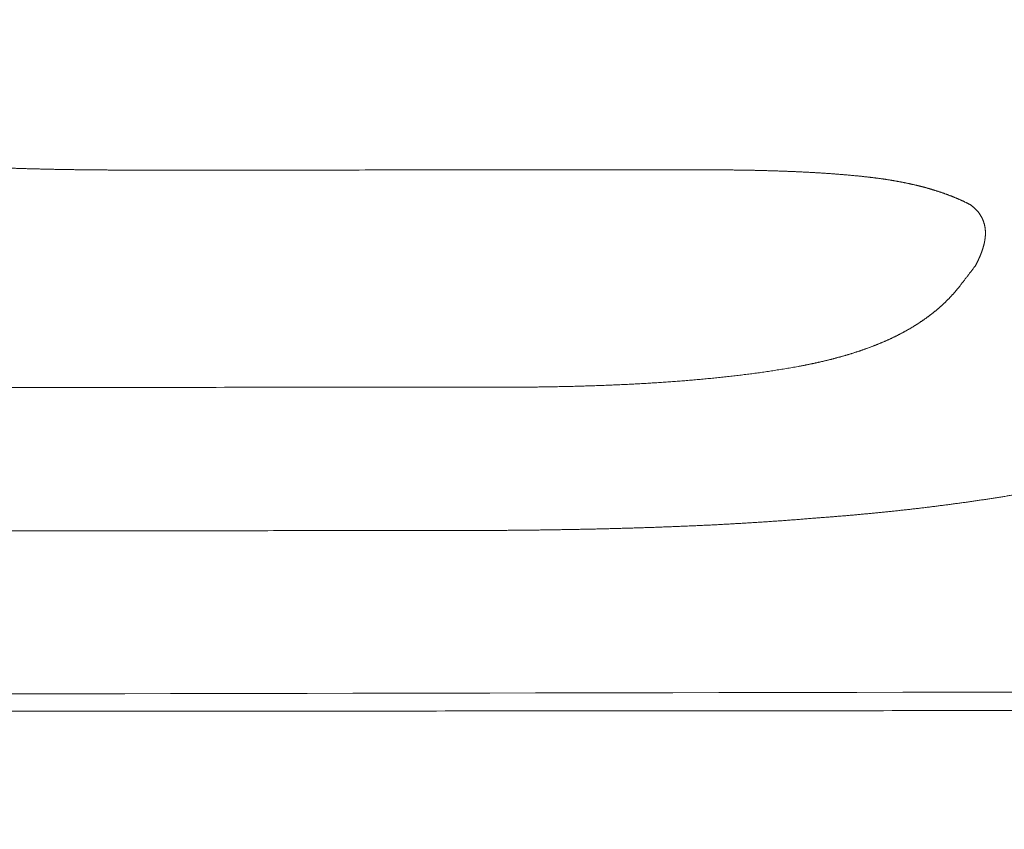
# Model space of a CAD drawing. Header units: millimetres. Extents: x 0 to 594, y 0 to 420.
# Tile 181 of 256: x 339.75 to 341.99, y 256.74 to 258.58. Entities that reach past the tile are written whole.
import ezdxf

# ---------------------------------------------------------------- set-up
doc = ezdxf.new("R2010")
doc.units = ezdxf.units.MM
doc.layers.add('1', color=7, linetype='Continuous', true_color=0xffffff)

msp = doc.modelspace()

# ---------------------------------------------------------------- linework, layer by layer
at = {"layer": '1', "color": 155, "linetype": 'Continuous', "lineweight": 13}
for points, knots in [([(341.5954, 262.8901), (341.8475, 262.8901), (342.0974, 262.8869), (342.5927, 262.874), (342.838, 262.8643), (343.3243, 262.8383), (343.5653, 262.822), (344.0426, 262.7829), (344.279, 262.76), (344.7473, 262.7077), (344.9793, 262.6782), (345.4386, 262.6125), (345.6661, 262.5762), (346.1165, 262.4968), (346.3395, 262.4536), (346.7809, 262.3602), (346.9994, 262.31), (347.4319, 262.2026), (347.6459, 262.1453), (348.0694, 262.0235), (348.279, 261.959), (348.6935, 261.8227), (348.8986, 261.7508), (349.3042, 261.5998), (349.5048, 261.5206), (349.9015, 261.3549), (350.0976, 261.2683), (350.3884, 261.1332), (350.5811, 261.0413), (350.8669, 260.8982), (351.0551, 260.7993), (351.2423, 260.6988), (351.3353, 260.6476), (351.5202, 260.5438), (351.704, 260.4383), (351.8855, 260.3297), (352.066, 260.2197), (352.2453, 260.1081), (352.5109, 259.9367), (352.6857, 259.82), (352.8594, 259.7021), (352.9457, 259.6426), (353.1171, 259.5227), (353.2875, 259.4018), (353.5396, 259.2182), (353.7884, 259.0328), (353.9519, 258.9084), (354.1144, 258.7839), (354.2757, 258.6593), (354.5144, 258.4727), (354.7496, 258.2872), (354.9042, 258.1649), (355.0576, 258.0436), (355.1337, 257.9834), (355.2849, 257.8642), (355.4349, 257.7464), (355.5827, 257.6317), (355.7293, 257.5189), (355.8021, 257.4635), (355.9464, 257.3548), (356.0897, 257.2483), (356.2306, 257.1467), (356.3704, 257.048), (356.4398, 257), (356.5773, 256.907), (356.6455, 256.8621), (356.7532, 256.7931), (356.793, 256.768), (356.8327, 256.7435)], [0, 0, 0, 0, 0.038029, 0.038029, 0.076057, 0.076057, 0.114086, 0.114086, 0.152114, 0.152114, 0.190143, 0.190143, 0.228172, 0.228172, 0.2662, 0.2662, 0.304229, 0.304229, 0.342257, 0.342257, 0.380286, 0.380286, 0.418315, 0.418315, 0.456343, 0.456343, 0.494372, 0.494372, 0.513386, 0.5324, 0.551415, 0.551415, 0.570429, 0.570429, 0.589443, 0.608458, 0.608458, 0.627472, 0.646486, 0.6655, 0.6655, 0.684515, 0.684515, 0.703529, 0.722543, 0.741558, 0.760572, 0.760572, 0.779586, 0.798601, 0.817615, 0.836629, 0.836629, 0.855643, 0.855643, 0.874658, 0.893672, 0.893672, 0.912686, 0.912686, 0.931701, 0.950715, 0.950715, 0.969729, 0.969729, 0.988744, 0.988744, 1, 1, 1, 1]), ([(340.0073, 258.2383), (340.0044, 258.2383), (339.9987, 258.2383), (339.99, 258.2383), (339.9814, 258.2383), (339.9727, 258.2383), (339.9641, 258.2384), (339.9555, 258.2384), (339.9468, 258.2385), (339.9381, 258.2385), (339.9295, 258.2386), (339.9208, 258.2387), (339.9122, 258.2387), (339.9035, 258.2388), (339.8949, 258.2389), (339.8862, 258.239), (339.8775, 258.2392), (339.8689, 258.2393), (339.8602, 258.2394), (339.8515, 258.2396), (339.8429, 258.2397), (339.8342, 258.2399), (339.8256, 258.2401), (339.8169, 258.2403), (339.8082, 258.2404), (339.7996, 258.2407), (339.7909, 258.2409), (339.7822, 258.2411), (339.7736, 258.2413), (339.7649, 258.2416), (339.7563, 258.2418), (339.7476, 258.2421), (339.739, 258.2424), (339.7303, 258.2427), (339.7217, 258.2429), (339.713, 258.2433), (339.7044, 258.2436), (339.6957, 258.2439), (339.6871, 258.2442), (339.6784, 258.2446), (339.6698, 258.245), (339.6612, 258.2453), (339.6525, 258.2457), (339.6439, 258.2461), (339.6353, 258.2465), (339.6266, 258.2469), (339.618, 258.2474), (339.6094, 258.2478), (339.6008, 258.2483), (339.5921, 258.2488), (339.5835, 258.2492), (339.5749, 258.2497), (339.5663, 258.2503), (339.5577, 258.2508), (339.5491, 258.2513), (339.5405, 258.2519), (339.5319, 258.2524), (339.5233, 258.253), (339.5147, 258.2536), (339.5061, 258.2542), (339.4976, 258.2548), (339.489, 258.2555), (339.4804, 258.2561), (339.4718, 258.2568), (339.4633, 258.2575), (339.4547, 258.2582), (339.4461, 258.2589), (339.4376, 258.2596), (339.429, 258.2604), (339.4205, 258.2612), (339.4119, 258.2619), (339.4034, 258.2627), (339.3948, 258.2636), (339.3863, 258.2644), (339.3778, 258.2652), (339.3692, 258.2661), (339.3607, 258.267), (339.3522, 258.2679), (339.3437, 258.2688), (339.3352, 258.2698), (339.3267, 258.2707), (339.3182, 258.2717), (339.3097, 258.2727), (339.3012, 258.2737), (339.2927, 258.2747), (339.2843, 258.2758), (339.2758, 258.2769), (339.2674, 258.278), (339.2589, 258.2791), (339.2505, 258.2803), (339.2421, 258.2814), (339.2337, 258.2826), (339.2253, 258.2838), (339.2169, 258.2851), (339.2085, 258.2863), (339.2001, 258.2876), (339.1918, 258.2889), (339.1834, 258.2903), (339.1751, 258.2916), (339.1668, 258.293), (339.1585, 258.2944), (339.1502, 258.2959), (339.1419, 258.2973), (339.1336, 258.2988), (339.1254, 258.3003), (339.1171, 258.3019), (339.1089, 258.3035), (339.1007, 258.3051), (339.0934, 258.3065), (339.087, 258.3078), (339.0815, 258.3089), (339.076, 258.3101), (339.0705, 258.3112), (339.0651, 258.3124), (339.0596, 258.3136), (339.0542, 258.3148), (339.0487, 258.316), (339.0433, 258.3172), (339.0379, 258.3184), (339.0324, 258.3197), (339.027, 258.321), (339.0216, 258.3223), (339.0163, 258.3235), (339.0109, 258.3249), (339.0055, 258.3262), (339.0002, 258.3275), (338.9949, 258.3289), (338.9895, 258.3303), (338.9842, 258.3317), (338.9789, 258.3331), (338.9737, 258.3345), (338.9684, 258.336), (338.9631, 258.3374), (338.9579, 258.3389), (338.9527, 258.3404), (338.9475, 258.3419), (338.9423, 258.3435), (338.9371, 258.345), (338.932, 258.3466), (338.9268, 258.3482), (338.9217, 258.3498), (338.9166, 258.3514), (338.9115, 258.353), (338.9064, 258.3547), (338.9014, 258.3564), (338.8963, 258.3581), (338.8913, 258.3598), (338.8863, 258.3616), (338.8814, 258.3633), (338.8764, 258.3651), (338.8715, 258.3669), (338.8665, 258.3687), (338.8616, 258.3706), (338.8568, 258.3725), (338.8519, 258.3743), (338.8471, 258.3762), (338.8423, 258.3782), (338.8375, 258.3801), (338.8327, 258.3821), (338.828, 258.3841), (338.8232, 258.3861), (338.8201, 258.3875), (338.8185, 258.3882)], [0, 0, 0, 0, 0.006992, 0.013986, 0.020981, 0.027979, 0.034979, 0.04198, 0.048982, 0.055987, 0.062992, 0.069999, 0.077008, 0.084017, 0.091028, 0.098039, 0.105052, 0.112065, 0.119079, 0.126094, 0.133109, 0.140125, 0.147141, 0.154157, 0.161174, 0.168191, 0.175208, 0.182225, 0.189243, 0.19626, 0.203276, 0.210293, 0.217309, 0.224325, 0.23134, 0.238355, 0.245369, 0.252382, 0.259395, 0.266407, 0.273419, 0.280429, 0.287439, 0.294449, 0.301458, 0.308466, 0.315473, 0.322481, 0.329487, 0.336493, 0.343499, 0.350504, 0.357509, 0.364514, 0.371518, 0.378522, 0.385526, 0.39253, 0.399533, 0.406537, 0.41354, 0.420544, 0.427548, 0.434552, 0.441556, 0.44856, 0.455565, 0.46257, 0.469576, 0.476582, 0.483589, 0.490597, 0.497605, 0.504614, 0.511624, 0.518635, 0.525647, 0.532659, 0.539671, 0.546684, 0.553697, 0.56071, 0.567724, 0.574737, 0.58175, 0.588764, 0.595777, 0.60279, 0.609803, 0.616815, 0.623828, 0.63084, 0.637852, 0.644863, 0.651874, 0.658885, 0.665896, 0.672907, 0.679917, 0.686928, 0.693938, 0.700948, 0.707959, 0.714969, 0.72198, 0.728991, 0.736003, 0.743015, 0.750028, 0.754747, 0.759467, 0.764188, 0.768908, 0.773628, 0.778349, 0.783069, 0.787789, 0.792509, 0.797228, 0.801948, 0.806667, 0.811385, 0.816104, 0.820821, 0.825539, 0.830256, 0.834972, 0.839688, 0.844403, 0.849118, 0.853832, 0.858545, 0.863259, 0.867971, 0.872684, 0.877396, 0.882107, 0.886818, 0.891529, 0.89624, 0.90095, 0.90566, 0.910371, 0.915081, 0.919791, 0.924502, 0.929213, 0.933924, 0.938636, 0.943349, 0.948062, 0.952776, 0.957491, 0.962208, 0.966925, 0.971645, 0.976365, 0.981088, 0.985812, 0.990539, 0.995268, 1, 1, 1, 1]), ([(341.3079, 258.2388), (341.2357, 258.2387), (341.0912, 258.2387), (340.8744, 258.2386), (340.6576, 258.2385), (340.4409, 258.2384), (340.2241, 258.2383), (340.0796, 258.2383), (340.0073, 258.2383)], [0, 0, 0, 0, 0.166667, 0.333333, 0.5, 0.666667, 0.833333, 1, 1, 1, 1]), ([(341.6723, 258.2229), (341.6711, 258.223), (341.6686, 258.2233), (341.6648, 258.2237), (341.6611, 258.2241), (341.6573, 258.2245), (341.6536, 258.2249), (341.6498, 258.2252), (341.6461, 258.2256), (341.6423, 258.2259), (341.6385, 258.2263), (341.6348, 258.2266), (341.631, 258.227), (341.6273, 258.2273), (341.6235, 258.2276), (341.6197, 258.228), (341.6159, 258.2283), (341.6122, 258.2286), (341.6084, 258.2289), (341.6046, 258.2292), (341.6008, 258.2294), (341.5971, 258.2297), (341.5933, 258.23), (341.5895, 258.2303), (341.5857, 258.2305), (341.5819, 258.2308), (341.5781, 258.2311), (341.5744, 258.2313), (341.5706, 258.2315), (341.5668, 258.2318), (341.563, 258.232), (341.5592, 258.2322), (341.5554, 258.2325), (341.5516, 258.2327), (341.5478, 258.2329), (341.544, 258.2331), (341.5402, 258.2333), (341.5364, 258.2335), (341.5326, 258.2337), (341.5288, 258.2339), (341.525, 258.2341), (341.5212, 258.2343), (341.5174, 258.2344), (341.5136, 258.2346), (341.5098, 258.2348), (341.506, 258.2349), (341.5022, 258.2351), (341.4984, 258.2352), (341.4946, 258.2354), (341.4908, 258.2355), (341.487, 258.2357), (341.4832, 258.2358), (341.4794, 258.236), (341.4756, 258.2361), (341.4718, 258.2362), (341.468, 258.2364), (341.4642, 258.2365), (341.4604, 258.2366), (341.4565, 258.2367), (341.4527, 258.2368), (341.4489, 258.2369), (341.4451, 258.237), (341.4413, 258.2371), (341.4375, 258.2372), (341.4337, 258.2373), (341.4299, 258.2374), (341.4261, 258.2375), (341.4223, 258.2376), (341.4185, 258.2377), (341.4147, 258.2378), (341.4108, 258.2378), (341.407, 258.2379), (341.4032, 258.238), (341.3994, 258.2381), (341.3956, 258.2381), (341.3918, 258.2382), (341.388, 258.2382), (341.3842, 258.2383), (341.3804, 258.2383), (341.3765, 258.2384), (341.3727, 258.2384), (341.3689, 258.2385), (341.3651, 258.2385), (341.3613, 258.2386), (341.3575, 258.2386), (341.3537, 258.2386), (341.3499, 258.2386), (341.346, 258.2387), (341.3422, 258.2387), (341.3384, 258.2387), (341.3346, 258.2387), (341.3308, 258.2387), (341.327, 258.2388), (341.3232, 258.2388), (341.3194, 258.2388), (341.3155, 258.2388), (341.3117, 258.2388), (341.3092, 258.2388), (341.3079, 258.2388)], [0, 0, 0, 0, 0.010417, 0.020833, 0.031249, 0.041664, 0.052079, 0.062493, 0.072908, 0.083322, 0.093735, 0.104149, 0.114563, 0.124976, 0.13539, 0.145804, 0.156218, 0.166632, 0.177046, 0.187461, 0.197875, 0.20829, 0.218705, 0.229121, 0.239537, 0.249953, 0.260369, 0.270786, 0.281203, 0.29162, 0.302038, 0.312456, 0.322874, 0.333293, 0.343711, 0.35413, 0.36455, 0.374969, 0.385389, 0.395808, 0.406228, 0.416648, 0.427068, 0.437488, 0.447908, 0.458328, 0.468748, 0.479168, 0.489588, 0.500007, 0.510426, 0.520845, 0.531263, 0.541682, 0.5521, 0.562517, 0.572935, 0.583353, 0.59377, 0.604187, 0.614604, 0.625021, 0.635438, 0.645855, 0.656271, 0.666688, 0.677104, 0.687521, 0.697937, 0.708353, 0.718769, 0.729186, 0.739602, 0.750018, 0.760434, 0.77085, 0.781266, 0.791682, 0.802098, 0.812514, 0.82293, 0.833346, 0.843762, 0.854178, 0.864594, 0.87501, 0.885426, 0.895842, 0.906258, 0.916674, 0.92709, 0.937506, 0.947921, 0.958337, 0.968753, 0.979169, 0.989584, 1, 1, 1, 1]), ([(341.9076, 258.1601), (341.907, 258.1603), (341.906, 258.1609), (341.9043, 258.1617), (341.9027, 258.1626), (341.901, 258.1634), (341.8994, 258.1642), (341.8977, 258.165), (341.896, 258.1659), (341.8943, 258.1667), (341.8926, 258.1675), (341.8909, 258.1682), (341.8892, 258.169), (341.8875, 258.1698), (341.8858, 258.1706), (341.884, 258.1714), (341.8823, 258.1721), (341.8805, 258.1729), (341.8788, 258.1737), (341.877, 258.1744), (341.8752, 258.1751), (341.8734, 258.1759), (341.8716, 258.1766), (341.8698, 258.1774), (341.868, 258.1781), (341.8662, 258.1788), (341.8644, 258.1795), (341.8626, 258.1802), (341.8608, 258.1809), (341.8589, 258.1816), (341.8571, 258.1823), (341.8552, 258.183), (341.8534, 258.1837), (341.8515, 258.1843), (341.8496, 258.185), (341.8478, 258.1857), (341.8459, 258.1863), (341.844, 258.187), (341.8421, 258.1876), (341.8402, 258.1883), (341.8383, 258.1889), (341.8364, 258.1895), (341.8344, 258.1902), (341.8325, 258.1908), (341.8306, 258.1914), (341.8286, 258.192), (341.8267, 258.1926), (341.8248, 258.1932), (341.8228, 258.1938), (341.8208, 258.1944), (341.8189, 258.195), (341.8169, 258.1956), (341.8149, 258.1961), (341.813, 258.1967), (341.811, 258.1973), (341.809, 258.1978), (341.807, 258.1984), (341.805, 258.1989), (341.803, 258.1994), (341.801, 258.2), (341.799, 258.2005), (341.797, 258.201), (341.7949, 258.2015), (341.7929, 258.202), (341.7909, 258.2025), (341.7889, 258.203), (341.7868, 258.2035), (341.7848, 258.204), (341.7827, 258.2045), (341.7807, 258.205), (341.7786, 258.2055), (341.7766, 258.2059), (341.7745, 258.2064), (341.7725, 258.2069), (341.7704, 258.2073), (341.7683, 258.2078), (341.7663, 258.2082), (341.7642, 258.2086), (341.7621, 258.2091), (341.76, 258.2095), (341.7579, 258.2099), (341.7558, 258.2103), (341.7537, 258.2107), (341.7516, 258.2111), (341.7495, 258.2115), (341.7474, 258.2119), (341.7453, 258.2123), (341.7432, 258.2127), (341.7411, 258.2131), (341.739, 258.2135), (341.7369, 258.2138), (341.7348, 258.2142), (341.7326, 258.2146), (341.7305, 258.2149), (341.7284, 258.2153), (341.7263, 258.2156), (341.7241, 258.216), (341.722, 258.2163), (341.7199, 258.2167), (341.7177, 258.217), (341.7156, 258.2173), (341.7134, 258.2176), (341.7113, 258.2179), (341.7091, 258.2183), (341.707, 258.2186), (341.7048, 258.2189), (341.7027, 258.2192), (341.7005, 258.2195), (341.6984, 258.2198), (341.6962, 258.22), (341.694, 258.2203), (341.6919, 258.2206), (341.6897, 258.2209), (341.6875, 258.2211), (341.6854, 258.2214), (341.6832, 258.2217), (341.681, 258.2219), (341.6789, 258.2222), (341.6767, 258.2224), (341.6745, 258.2227), (341.6731, 258.2228), (341.6723, 258.2229)], [0, 0, 0, 0, 0.008402, 0.016803, 0.025203, 0.033603, 0.042003, 0.050402, 0.058801, 0.0672, 0.075599, 0.083997, 0.092396, 0.100794, 0.109193, 0.117591, 0.12599, 0.134389, 0.142788, 0.151187, 0.159587, 0.167987, 0.176387, 0.184787, 0.193188, 0.201589, 0.209991, 0.218393, 0.226795, 0.235198, 0.243601, 0.252004, 0.260408, 0.268812, 0.277217, 0.285622, 0.294027, 0.302432, 0.310838, 0.319244, 0.327651, 0.336057, 0.344464, 0.352871, 0.361278, 0.369685, 0.378092, 0.386499, 0.394906, 0.403313, 0.41172, 0.420127, 0.428533, 0.43694, 0.445345, 0.453751, 0.462156, 0.470561, 0.478965, 0.487368, 0.495771, 0.504173, 0.512574, 0.520975, 0.529375, 0.537774, 0.546173, 0.554572, 0.56297, 0.571369, 0.579767, 0.588165, 0.596563, 0.604961, 0.613359, 0.621757, 0.630155, 0.638554, 0.646953, 0.655352, 0.663751, 0.672151, 0.680551, 0.688951, 0.697352, 0.705754, 0.714155, 0.722557, 0.73096, 0.739363, 0.747767, 0.756171, 0.764575, 0.77298, 0.781386, 0.789792, 0.798198, 0.806605, 0.815012, 0.823419, 0.831827, 0.840235, 0.848644, 0.857053, 0.865462, 0.873871, 0.88228, 0.890689, 0.899099, 0.907508, 0.915918, 0.924327, 0.932737, 0.941146, 0.949555, 0.957963, 0.966372, 0.97478, 0.983187, 0.991594, 1, 1, 1, 1]), ([(341.9198, 258.0214), (341.92, 258.0218), (341.9205, 258.0227), (341.9212, 258.024), (341.9218, 258.0252), (341.9225, 258.0265), (341.9231, 258.0278), (341.9238, 258.0291), (341.9244, 258.0303), (341.925, 258.0316), (341.9256, 258.0329), (341.9263, 258.0342), (341.9268, 258.0355), (341.9274, 258.0368), (341.928, 258.038), (341.9286, 258.0393), (341.9292, 258.0406), (341.9297, 258.0419), (341.9303, 258.0432), (341.9308, 258.0445), (341.9313, 258.0458), (341.9318, 258.0471), (341.9323, 258.0483), (341.9328, 258.0496), (341.9333, 258.0509), (341.9338, 258.0522), (341.9343, 258.0535), (341.9347, 258.0549), (341.9352, 258.0562), (341.9356, 258.0575), (341.9361, 258.0588), (341.9365, 258.0601), (341.9369, 258.0614), (341.9373, 258.0627), (341.9377, 258.0641), (341.938, 258.0654), (341.9384, 258.0667), (341.9387, 258.0681), (341.9391, 258.0694), (341.9394, 258.0707), (341.9397, 258.0721), (341.94, 258.0734), (341.9403, 258.0747), (341.9405, 258.0761), (341.9408, 258.0774), (341.941, 258.0788), (341.9412, 258.0801), (341.9414, 258.0815), (341.9416, 258.0828), (341.9418, 258.0842), (341.9419, 258.0855), (341.9421, 258.0869), (341.9422, 258.0883), (341.9423, 258.0896), (341.9423, 258.091), (341.9424, 258.0923), (341.9424, 258.0937), (341.9424, 258.0951), (341.9424, 258.0964), (341.9424, 258.0978), (341.9424, 258.0992), (341.9423, 258.1005), (341.9422, 258.1019), (341.9421, 258.1033), (341.9419, 258.1046), (341.9418, 258.106), (341.9416, 258.1074), (341.9414, 258.1087), (341.9412, 258.1101), (341.9409, 258.1114), (341.9406, 258.1128), (341.9403, 258.1141), (341.94, 258.1155), (341.9396, 258.1168), (341.9392, 258.1182), (341.9388, 258.1195), (341.9384, 258.1208), (341.9379, 258.1222), (341.9374, 258.1235), (341.9369, 258.1248), (341.9363, 258.1261), (341.9358, 258.1275), (341.9351, 258.1288), (341.9345, 258.1301), (341.9338, 258.1314), (341.9331, 258.1327), (341.9324, 258.1339), (341.9316, 258.1352), (341.9308, 258.1365), (341.93, 258.1378), (341.9291, 258.139), (341.9282, 258.1403), (341.9273, 258.1415), (341.9264, 258.1427), (341.9254, 258.144), (341.9243, 258.1452), (341.9233, 258.1464), (341.9222, 258.1476), (341.921, 258.1488), (341.9198, 258.1499), (341.9186, 258.1511), (341.9174, 258.1523), (341.9161, 258.1534), (341.9148, 258.1546), (341.9134, 258.1557), (341.912, 258.1568), (341.9106, 258.1579), (341.9091, 258.159), (341.9081, 258.1597), (341.9076, 258.1601)], [0, 0, 0, 0, 0.009383, 0.018752, 0.028109, 0.037454, 0.046789, 0.056113, 0.065427, 0.074734, 0.084032, 0.093324, 0.10261, 0.111891, 0.121167, 0.13044, 0.13971, 0.148979, 0.158247, 0.167515, 0.176784, 0.186055, 0.195329, 0.204606, 0.213888, 0.223176, 0.23247, 0.241771, 0.25108, 0.260398, 0.269725, 0.279059, 0.288402, 0.297751, 0.307107, 0.31647, 0.325839, 0.335214, 0.344595, 0.353981, 0.363372, 0.372768, 0.382169, 0.391574, 0.400984, 0.410398, 0.419817, 0.429239, 0.438666, 0.448097, 0.457532, 0.466971, 0.476415, 0.485863, 0.495315, 0.504772, 0.514234, 0.523698, 0.533165, 0.542632, 0.5521, 0.561566, 0.571031, 0.580492, 0.58995, 0.599404, 0.608852, 0.618295, 0.627731, 0.637159, 0.64658, 0.655993, 0.665396, 0.674791, 0.684176, 0.693552, 0.702917, 0.712273, 0.721618, 0.730953, 0.740278, 0.749593, 0.758898, 0.768193, 0.777479, 0.786756, 0.796025, 0.805286, 0.81454, 0.823788, 0.833031, 0.842269, 0.851503, 0.860735, 0.869966, 0.879198, 0.888431, 0.897667, 0.906907, 0.916155, 0.92541, 0.934676, 0.943953, 0.953245, 0.962554, 0.971881, 0.98123, 0.990602, 1, 1, 1, 1]), ([(341.8848, 257.976), (341.8863, 257.9779), (341.8892, 257.9816), (341.8936, 257.9873), (341.8979, 257.993), (341.9023, 257.9986), (341.9067, 258.0043), (341.911, 258.01), (341.9154, 258.0157), (341.9183, 258.0195), (341.9198, 258.0214)], [0, 0, 0, 0, 0.125, 0.25, 0.375, 0.5, 0.625, 0.75, 0.875, 1, 1, 1, 1]), ([(341.5175, 257.7929), (341.5185, 257.7931), (341.5203, 257.7935), (341.5231, 257.794), (341.5259, 257.7945), (341.5286, 257.795), (341.5314, 257.7955), (341.5341, 257.7961), (341.5369, 257.7966), (341.5396, 257.7972), (341.5424, 257.7977), (341.5451, 257.7983), (341.5479, 257.7989), (341.5506, 257.7994), (341.5533, 257.8), (341.5561, 257.8006), (341.5588, 257.8012), (341.5615, 257.8018), (341.5642, 257.8024), (341.5669, 257.803), (341.5696, 257.8036), (341.5723, 257.8043), (341.575, 257.8049), (341.5777, 257.8055), (341.5803, 257.8062), (341.583, 257.8068), (341.5857, 257.8075), (341.5883, 257.8081), (341.591, 257.8088), (341.5937, 257.8095), (341.5963, 257.8102), (341.5989, 257.8109), (341.6016, 257.8116), (341.6042, 257.8122), (341.6068, 257.813), (341.6094, 257.8137), (341.612, 257.8144), (341.6146, 257.8151), (341.6172, 257.8158), (341.6198, 257.8166), (341.6224, 257.8173), (341.625, 257.8181), (341.6275, 257.8188), (341.6301, 257.8196), (341.6327, 257.8204), (341.6352, 257.8211), (341.6377, 257.8219), (341.6403, 257.8227), (341.6428, 257.8235), (341.6453, 257.8243), (341.6478, 257.8251), (341.6503, 257.8259), (341.6528, 257.8267), (341.6553, 257.8275), (341.6578, 257.8284), (341.6603, 257.8292), (341.6627, 257.8301), (341.6652, 257.8309), (341.6676, 257.8318), (341.6701, 257.8326), (341.6725, 257.8335), (341.6749, 257.8344), (341.6773, 257.8352), (341.6797, 257.8361), (341.6821, 257.837), (341.6845, 257.8379), (341.6869, 257.8388), (341.6892, 257.8397), (341.6916, 257.8407), (341.694, 257.8416), (341.6963, 257.8425), (341.6986, 257.8435), (341.7009, 257.8444), (341.7033, 257.8453), (341.7056, 257.8463), (341.7079, 257.8473), (341.7101, 257.8482), (341.7124, 257.8492), (341.7147, 257.8502), (341.7169, 257.8512), (341.7192, 257.8522), (341.7214, 257.8532), (341.7236, 257.8542), (341.7258, 257.8552), (341.728, 257.8562), (341.7302, 257.8572), (341.7324, 257.8583), (341.7346, 257.8593), (341.7367, 257.8604), (341.7389, 257.8614), (341.741, 257.8625), (341.7431, 257.8635), (341.7453, 257.8646), (341.7474, 257.8657), (341.7495, 257.8668), (341.7515, 257.8679), (341.7536, 257.869), (341.7557, 257.8701), (341.7577, 257.8712), (341.7598, 257.8723), (341.7618, 257.8734), (341.7638, 257.8745), (341.7658, 257.8757), (341.7678, 257.8768), (341.7698, 257.8779), (341.7717, 257.8791), (341.7737, 257.8802), (341.7757, 257.8814), (341.7776, 257.8826), (341.7795, 257.8837), (341.7814, 257.8849), (341.7833, 257.8861), (341.7852, 257.8873), (341.7871, 257.8885), (341.789, 257.8897), (341.7908, 257.8909), (341.7927, 257.8921), (341.7945, 257.8933), (341.7963, 257.8946), (341.7982, 257.8958), (341.8, 257.897), (341.8017, 257.8982), (341.8035, 257.8995), (341.8053, 257.9007), (341.807, 257.902), (341.8088, 257.9032), (341.8105, 257.9045), (341.8123, 257.9058), (341.814, 257.9071), (341.8157, 257.9083), (341.8174, 257.9096), (341.819, 257.9109), (341.8207, 257.9122), (341.8223, 257.9135), (341.824, 257.9148), (341.8256, 257.9161), (341.8272, 257.9174), (341.8289, 257.9187), (341.8304, 257.92), (341.832, 257.9214), (341.8336, 257.9227), (341.8352, 257.924), (341.8367, 257.9254), (341.8383, 257.9267), (341.8398, 257.928), (341.8413, 257.9294), (341.8428, 257.9307), (341.8443, 257.9321), (341.8458, 257.9335), (341.8473, 257.9348), (341.8487, 257.9362), (341.8502, 257.9376), (341.8516, 257.939), (341.853, 257.9403), (341.8544, 257.9417), (341.8558, 257.9431), (341.8572, 257.9445), (341.8586, 257.9459), (341.86, 257.9473), (341.8613, 257.9487), (341.8627, 257.9501), (341.864, 257.9515), (341.8653, 257.9529), (341.8666, 257.9543), (341.8679, 257.9558), (341.8692, 257.9572), (341.8705, 257.9586), (341.8717, 257.96), (341.873, 257.9615), (341.8742, 257.9629), (341.8755, 257.9644), (341.8767, 257.9658), (341.8779, 257.9672), (341.8791, 257.9687), (341.8803, 257.9702), (341.8814, 257.9716), (341.8826, 257.9731), (341.8837, 257.9745), (341.8845, 257.9755), (341.8848, 257.976)], [0, 0, 0, 0, 0.005645, 0.011291, 0.016938, 0.022586, 0.028236, 0.033886, 0.039538, 0.04519, 0.050843, 0.056497, 0.062152, 0.067807, 0.073463, 0.07912, 0.084777, 0.090434, 0.096093, 0.101751, 0.10741, 0.113069, 0.118729, 0.124389, 0.130049, 0.135709, 0.141369, 0.147029, 0.152689, 0.15835, 0.16401, 0.16967, 0.17533, 0.18099, 0.18665, 0.19231, 0.197969, 0.203628, 0.209287, 0.214945, 0.220603, 0.226261, 0.231918, 0.237575, 0.243231, 0.248887, 0.254543, 0.260197, 0.265852, 0.271506, 0.277159, 0.282812, 0.288464, 0.294115, 0.299766, 0.305416, 0.311066, 0.316715, 0.322364, 0.328011, 0.333658, 0.339305, 0.344951, 0.350596, 0.35624, 0.361884, 0.367528, 0.37317, 0.378812, 0.384454, 0.390095, 0.395735, 0.401375, 0.407014, 0.412652, 0.418291, 0.423928, 0.429565, 0.435202, 0.440839, 0.446475, 0.45211, 0.457745, 0.46338, 0.469015, 0.47465, 0.480284, 0.485918, 0.491553, 0.497187, 0.502821, 0.508455, 0.514089, 0.519723, 0.525358, 0.530992, 0.536627, 0.542263, 0.547898, 0.553534, 0.55917, 0.564807, 0.570444, 0.576081, 0.581719, 0.587358, 0.592996, 0.598636, 0.604276, 0.609916, 0.615558, 0.621199, 0.626842, 0.632485, 0.638128, 0.643772, 0.649417, 0.655062, 0.660708, 0.666355, 0.672002, 0.67765, 0.683299, 0.688948, 0.694598, 0.700248, 0.705899, 0.711551, 0.717203, 0.722856, 0.728509, 0.734163, 0.739818, 0.745473, 0.751128, 0.756784, 0.76244, 0.768097, 0.773754, 0.779412, 0.78507, 0.790728, 0.796386, 0.802045, 0.807704, 0.813364, 0.819023, 0.824683, 0.830343, 0.836003, 0.841663, 0.847323, 0.852983, 0.858643, 0.864303, 0.869962, 0.875622, 0.881281, 0.88694, 0.892599, 0.898258, 0.903916, 0.909573, 0.915231, 0.920887, 0.926544, 0.932199, 0.937854, 0.943508, 0.949162, 0.954814, 0.960466, 0.966117, 0.971767, 0.977416, 0.983063, 0.98871, 0.994356, 1, 1, 1, 1]), ([(340.8489, 257.746), (340.8512, 257.746), (340.8559, 257.746), (340.863, 257.746), (340.8701, 257.746), (340.8771, 257.746), (340.8842, 257.7461), (340.8912, 257.7461), (340.8983, 257.7462), (340.9054, 257.7462), (340.9124, 257.7463), (340.9195, 257.7464), (340.9265, 257.7464), (340.9336, 257.7465), (340.9407, 257.7466), (340.9477, 257.7467), (340.9548, 257.7468), (340.9618, 257.7469), (340.9689, 257.7471), (340.9759, 257.7472), (340.983, 257.7474), (340.9901, 257.7475), (340.9971, 257.7477), (341.0042, 257.7478), (341.0112, 257.748), (341.0183, 257.7482), (341.0253, 257.7484), (341.0324, 257.7486), (341.0394, 257.7488), (341.0465, 257.749), (341.0535, 257.7493), (341.0606, 257.7495), (341.0676, 257.7498), (341.0746, 257.75), (341.0817, 257.7503), (341.0887, 257.7506), (341.0958, 257.7509), (341.1028, 257.7512), (341.1098, 257.7515), (341.1169, 257.7518), (341.1239, 257.7521), (341.1309, 257.7524), (341.138, 257.7528), (341.145, 257.7532), (341.152, 257.7535), (341.159, 257.7539), (341.1661, 257.7543), (341.1731, 257.7547), (341.1801, 257.7551), (341.1871, 257.7555), (341.1941, 257.756), (341.2012, 257.7564), (341.2082, 257.7569), (341.2152, 257.7574), (341.2222, 257.7578), (341.2292, 257.7583), (341.2362, 257.7588), (341.2432, 257.7594), (341.2502, 257.7599), (341.2572, 257.7604), (341.2641, 257.761), (341.2711, 257.7616), (341.2781, 257.7622), (341.2851, 257.7628), (341.292, 257.7634), (341.299, 257.764), (341.3059, 257.7647), (341.3129, 257.7653), (341.3198, 257.766), (341.3268, 257.7667), (341.3337, 257.7674), (341.3406, 257.7681), (341.3475, 257.7688), (341.3545, 257.7696), (341.3614, 257.7703), (341.3682, 257.7711), (341.3751, 257.7719), (341.382, 257.7727), (341.3889, 257.7736), (341.3957, 257.7744), (341.4026, 257.7753), (341.4094, 257.7762), (341.4163, 257.7771), (341.4231, 257.778), (341.4299, 257.7789), (341.4367, 257.7799), (341.4435, 257.7809), (341.4503, 257.7819), (341.4571, 257.7829), (341.4638, 257.7839), (341.4706, 257.785), (341.4773, 257.7861), (341.4841, 257.7872), (341.4908, 257.7883), (341.4975, 257.7894), (341.5042, 257.7906), (341.5109, 257.7917), (341.5153, 257.7925), (341.5175, 257.7929)], [0, 0, 0, 0, 0.010414, 0.020829, 0.031244, 0.041659, 0.052074, 0.062489, 0.072904, 0.083319, 0.093734, 0.10415, 0.114565, 0.12498, 0.135395, 0.145811, 0.156226, 0.166641, 0.177056, 0.187471, 0.197886, 0.208302, 0.218717, 0.229132, 0.239547, 0.249962, 0.260377, 0.270792, 0.281207, 0.291622, 0.302037, 0.312453, 0.322868, 0.333284, 0.343699, 0.354115, 0.364532, 0.374948, 0.385365, 0.395782, 0.4062, 0.416618, 0.427037, 0.437456, 0.447875, 0.458296, 0.468717, 0.479138, 0.489561, 0.499985, 0.510409, 0.520834, 0.53126, 0.541686, 0.552113, 0.56254, 0.572967, 0.583394, 0.59382, 0.604247, 0.614673, 0.625099, 0.635524, 0.645949, 0.656372, 0.666795, 0.677218, 0.687639, 0.69806, 0.708479, 0.718898, 0.729316, 0.739732, 0.750148, 0.760563, 0.770977, 0.781389, 0.791801, 0.802213, 0.812623, 0.823033, 0.833442, 0.84385, 0.854258, 0.864666, 0.875073, 0.88548, 0.895888, 0.906295, 0.916703, 0.927111, 0.93752, 0.94793, 0.958341, 0.968753, 0.979167, 0.989582, 1, 1, 1, 1]), ([(342.1934, 257.5375), (342.1918, 257.5371), (342.1887, 257.5365), (342.1841, 257.5355), (342.1794, 257.5344), (342.1747, 257.5335), (342.1701, 257.5325), (342.1654, 257.5315), (342.1607, 257.5305), (342.156, 257.5295), (342.1513, 257.5286), (342.1466, 257.5276), (342.1419, 257.5266), (342.1372, 257.5257), (342.1325, 257.5247), (342.1278, 257.5238), (342.123, 257.5229), (342.1183, 257.5219), (342.1136, 257.521), (342.1089, 257.5201), (342.1041, 257.5192), (342.0994, 257.5183), (342.0946, 257.5174), (342.0899, 257.5165), (342.0851, 257.5156), (342.0804, 257.5147), (342.0756, 257.5138), (342.0708, 257.513), (342.0661, 257.5121), (342.0613, 257.5112), (342.0565, 257.5104), (342.0517, 257.5095), (342.0469, 257.5087), (342.0421, 257.5078), (342.0373, 257.507), (342.0325, 257.5061), (342.0277, 257.5053), (342.0229, 257.5045), (342.0181, 257.5037), (342.0133, 257.5029), (342.0085, 257.5021), (342.0036, 257.5013), (341.9988, 257.5005), (341.994, 257.4997), (341.9891, 257.4989), (341.9843, 257.4981), (341.9795, 257.4973), (341.9746, 257.4966), (341.9698, 257.4958), (341.9649, 257.495), (341.9601, 257.4943), (341.9552, 257.4935), (341.9503, 257.4928), (341.9455, 257.4921), (341.9406, 257.4913), (341.9357, 257.4906), (341.9309, 257.4899), (341.926, 257.4891), (341.9211, 257.4884), (341.9162, 257.4877), (341.9113, 257.487), (341.9064, 257.4863), (341.9015, 257.4856), (341.8966, 257.4849), (341.8917, 257.4843), (341.8868, 257.4836), (341.8819, 257.4829), (341.877, 257.4822), (341.8721, 257.4816), (341.8672, 257.4809), (341.8622, 257.4803), (341.8573, 257.4796), (341.8524, 257.479), (341.8475, 257.4783), (341.8425, 257.4777), (341.8376, 257.4771), (341.8327, 257.4764), (341.8277, 257.4758), (341.8228, 257.4752), (341.8178, 257.4746), (341.8129, 257.474), (341.8079, 257.4734), (341.803, 257.4728), (341.798, 257.4722), (341.7931, 257.4716), (341.7881, 257.471), (341.7831, 257.4704), (341.7782, 257.4699), (341.7732, 257.4693), (341.7682, 257.4687), (341.7632, 257.4682), (341.7583, 257.4676), (341.7533, 257.4671), (341.7483, 257.4665), (341.7433, 257.466), (341.7383, 257.4655), (341.7333, 257.4649), (341.7284, 257.4644), (341.7234, 257.4639), (341.7184, 257.4634), (341.7134, 257.4629), (341.7084, 257.4624), (341.7034, 257.4618), (341.6984, 257.4614), (341.6934, 257.4609), (341.6884, 257.4604), (341.6833, 257.4599), (341.6783, 257.4594), (341.6733, 257.4589), (341.6683, 257.4585), (341.6633, 257.458), (341.6583, 257.4575), (341.6532, 257.4571), (341.6482, 257.4566), (341.6432, 257.4562), (341.6382, 257.4557), (341.6332, 257.4553), (341.6281, 257.4549), (341.6231, 257.4544), (341.6181, 257.454), (341.613, 257.4536), (341.608, 257.4532), (341.603, 257.4528), (341.5979, 257.4523), (341.5929, 257.4519), (341.5878, 257.4515), (341.5828, 257.4511), (341.5777, 257.4508), (341.5727, 257.4504), (341.5677, 257.45), (341.5626, 257.4496), (341.5576, 257.4492), (341.5525, 257.4489), (341.5491, 257.4486), (341.5475, 257.4485)], [0, 0, 0, 0, 0.007576, 0.015151, 0.022726, 0.030301, 0.037876, 0.04545, 0.053024, 0.060598, 0.068171, 0.075745, 0.083318, 0.090891, 0.098464, 0.106037, 0.113609, 0.121182, 0.128754, 0.136326, 0.143899, 0.151471, 0.159043, 0.166615, 0.174187, 0.181758, 0.18933, 0.196902, 0.204474, 0.212046, 0.219618, 0.227189, 0.234761, 0.242333, 0.249905, 0.257477, 0.265049, 0.272621, 0.280193, 0.287765, 0.295338, 0.30291, 0.310482, 0.318055, 0.325627, 0.3332, 0.340773, 0.348346, 0.355919, 0.363492, 0.371066, 0.378639, 0.386213, 0.393786, 0.40136, 0.408934, 0.416508, 0.424082, 0.431657, 0.439231, 0.446806, 0.454381, 0.461956, 0.469531, 0.477106, 0.484682, 0.492257, 0.499833, 0.507409, 0.514985, 0.522561, 0.530138, 0.537714, 0.545291, 0.552868, 0.560445, 0.568022, 0.575599, 0.583176, 0.590754, 0.598331, 0.605909, 0.613487, 0.621065, 0.628643, 0.636222, 0.6438, 0.651378, 0.658957, 0.666536, 0.674115, 0.681693, 0.689272, 0.696851, 0.704431, 0.71201, 0.719589, 0.727168, 0.734748, 0.742327, 0.749907, 0.757486, 0.765066, 0.772645, 0.780225, 0.787804, 0.795384, 0.802964, 0.810543, 0.818123, 0.825702, 0.833282, 0.840861, 0.84844, 0.85602, 0.863599, 0.871178, 0.878757, 0.886336, 0.893915, 0.901493, 0.909072, 0.91665, 0.924229, 0.931807, 0.939384, 0.946962, 0.95454, 0.962117, 0.969694, 0.977271, 0.984848, 0.992424, 1, 1, 1, 1]), ([(341.5475, 257.4485), (341.5455, 257.4483), (341.5415, 257.448), (341.5355, 257.4475), (341.5295, 257.447), (341.5235, 257.4465), (341.5175, 257.4461), (341.5115, 257.4456), (341.5055, 257.4451), (341.4995, 257.4447), (341.4935, 257.4442), (341.4875, 257.4438), (341.4815, 257.4433), (341.4755, 257.4429), (341.4695, 257.4425), (341.4635, 257.4421), (341.4574, 257.4416), (341.4514, 257.4412), (341.4454, 257.4408), (341.4394, 257.4404), (341.4334, 257.44), (341.4274, 257.4396), (341.4213, 257.4393), (341.4153, 257.4389), (341.4093, 257.4385), (341.4033, 257.4381), (341.3972, 257.4378), (341.3912, 257.4374), (341.3852, 257.4371), (341.3791, 257.4367), (341.3731, 257.4364), (341.3671, 257.436), (341.361, 257.4357), (341.355, 257.4354), (341.3489, 257.4351), (341.3429, 257.4347), (341.3369, 257.4344), (341.3308, 257.4341), (341.3248, 257.4338), (341.3187, 257.4335), (341.3127, 257.4332), (341.3066, 257.4329), (341.3006, 257.4327), (341.2945, 257.4324), (341.2885, 257.4321), (341.2824, 257.4318), (341.2764, 257.4316), (341.2703, 257.4313), (341.2642, 257.431), (341.2582, 257.4308), (341.2521, 257.4305), (341.2461, 257.4303), (341.24, 257.43), (341.234, 257.4298), (341.2279, 257.4296), (341.2218, 257.4293), (341.2158, 257.4291), (341.2097, 257.4289), (341.2036, 257.4287), (341.1976, 257.4284), (341.1915, 257.4282), (341.1855, 257.428), (341.1794, 257.4278), (341.1733, 257.4276), (341.1673, 257.4274), (341.1612, 257.4272), (341.1551, 257.427), (341.1491, 257.4268), (341.143, 257.4267), (341.1369, 257.4265), (341.1308, 257.4263), (341.1248, 257.4261), (341.1187, 257.426), (341.1126, 257.4258), (341.1066, 257.4256), (341.1005, 257.4255), (341.0944, 257.4253), (341.0884, 257.4252), (341.0823, 257.425), (341.0762, 257.4249), (341.0701, 257.4247), (341.0641, 257.4246), (341.058, 257.4244), (341.0519, 257.4243), (341.0459, 257.4242), (341.0398, 257.424), (341.0337, 257.4239), (341.0276, 257.4238), (341.0216, 257.4236), (341.0155, 257.4235), (341.0094, 257.4234), (341.0033, 257.4233), (340.9973, 257.4232), (340.9912, 257.4231), (340.9851, 257.423), (340.979, 257.4229), (340.973, 257.4228), (340.9669, 257.4227), (340.9608, 257.4226), (340.9547, 257.4225), (340.9487, 257.4224), (340.9426, 257.4223), (340.9365, 257.4222), (340.9304, 257.4222), (340.9243, 257.4221), (340.9183, 257.422), (340.9122, 257.4219), (340.9061, 257.4219), (340.9, 257.4218), (340.894, 257.4217), (340.8879, 257.4217), (340.8818, 257.4216), (340.8757, 257.4216), (340.8696, 257.4215), (340.8636, 257.4215), (340.8575, 257.4214), (340.8514, 257.4214), (340.8453, 257.4213), (340.8393, 257.4213), (340.8332, 257.4213), (340.8271, 257.4212), (340.821, 257.4212), (340.8149, 257.4212), (340.8089, 257.4211), (340.8028, 257.4211), (340.7967, 257.4211), (340.7906, 257.4211), (340.7845, 257.421), (340.7785, 257.421), (340.7724, 257.421), (340.7663, 257.421), (340.7602, 257.421), (340.7541, 257.421), (340.7501, 257.421), (340.7481, 257.421)], [0, 0, 0, 0, 0.007576, 0.015152, 0.022727, 0.030302, 0.037877, 0.045452, 0.053027, 0.060601, 0.068175, 0.07575, 0.083324, 0.090898, 0.098472, 0.106046, 0.11362, 0.121194, 0.128768, 0.136343, 0.143917, 0.151491, 0.159065, 0.166639, 0.174214, 0.181788, 0.189363, 0.196937, 0.204512, 0.212087, 0.219662, 0.227237, 0.234812, 0.242387, 0.249963, 0.257538, 0.265114, 0.27269, 0.280266, 0.287842, 0.295418, 0.302995, 0.310571, 0.318148, 0.325724, 0.333301, 0.340878, 0.348455, 0.356032, 0.36361, 0.371187, 0.378764, 0.386342, 0.393919, 0.401497, 0.409074, 0.416652, 0.42423, 0.431807, 0.439385, 0.446963, 0.45454, 0.462118, 0.469695, 0.477273, 0.48485, 0.492428, 0.500005, 0.507582, 0.515159, 0.522736, 0.530312, 0.537889, 0.545466, 0.553042, 0.560618, 0.568195, 0.575771, 0.583347, 0.590923, 0.598499, 0.606075, 0.613651, 0.621227, 0.628802, 0.636378, 0.643954, 0.65153, 0.659105, 0.666681, 0.674257, 0.681832, 0.689408, 0.696983, 0.704559, 0.712134, 0.71971, 0.727285, 0.734861, 0.742436, 0.750012, 0.757587, 0.765162, 0.772738, 0.780313, 0.787889, 0.795464, 0.80304, 0.810615, 0.818191, 0.825766, 0.833341, 0.840917, 0.848492, 0.856068, 0.863643, 0.871219, 0.878794, 0.88637, 0.893945, 0.90152, 0.909096, 0.916671, 0.924247, 0.931822, 0.939397, 0.946973, 0.954548, 0.962124, 0.969699, 0.977274, 0.98485, 0.992425, 1, 1, 1, 1]), ([(340.7481, 257.421), (340.6781, 257.4209), (340.5382, 257.4208), (340.3283, 257.4207), (340.1184, 257.4205), (339.9086, 257.4204), (339.6987, 257.4203), (339.4888, 257.4202), (339.279, 257.4201), (339.0691, 257.42), (338.8592, 257.4199), (338.6493, 257.4198), (338.4395, 257.4198), (338.2296, 257.4197), (338.0197, 257.4196), (337.8798, 257.4196), (337.8098, 257.4196)], [0, 0, 0, 0, 0.071429, 0.142857, 0.214286, 0.285714, 0.357143, 0.428571, 0.5, 0.571429, 0.642857, 0.714286, 0.785714, 0.857143, 0.928571, 1, 1, 1, 1]), ([(342.8439, 257.0136), (342.7379, 257.0135), (342.5259, 257.0133), (342.208, 257.013), (341.89, 257.0127), (341.572, 257.0124), (341.2541, 257.0122), (340.9361, 257.012), (340.6181, 257.0117), (340.3002, 257.0115), (339.9822, 257.0113), (339.6642, 257.0111), (339.3463, 257.011), (339.0283, 257.0108), (338.7104, 257.0106), (338.3924, 257.0105), (338.0744, 257.0104), (337.7565, 257.0103), (337.4385, 257.0101), (337.1205, 257.01), (336.8026, 257.01), (336.4846, 257.0099), (336.1666, 257.0098), (335.8487, 257.0098), (335.5307, 257.0097), (335.2127, 257.0097), (334.8948, 257.0097), (334.5768, 257.0097), (334.2588, 257.0097), (333.9409, 257.0097), (333.6229, 257.0097), (333.3049, 257.0098), (332.987, 257.0098), (332.669, 257.0099), (332.3511, 257.0099), (332.0331, 257.01), (331.7151, 257.0101), (331.3972, 257.0102), (331.0792, 257.0103), (330.7612, 257.0104), (330.4433, 257.0105), (330.1253, 257.0107), (329.8073, 257.0108), (329.4894, 257.011), (329.1714, 257.0111), (328.8534, 257.0113), (328.5355, 257.0115), (328.2175, 257.0117), (327.8995, 257.0119), (327.5816, 257.0121), (327.2636, 257.0123), (326.9457, 257.0125), (326.6277, 257.0128), (326.3097, 257.013), (325.9918, 257.0133), (325.6738, 257.0135), (325.3558, 257.0138), (325.0379, 257.0141), (324.7199, 257.0144), (324.4019, 257.0147), (324.084, 257.015), (323.766, 257.0153), (323.448, 257.0156), (323.1301, 257.0159), (322.8121, 257.0163), (322.4942, 257.0166), (322.1762, 257.017), (321.8582, 257.0173), (321.5403, 257.0177), (321.2223, 257.0181), (320.9043, 257.0185), (320.5864, 257.0188), (320.2684, 257.0192), (319.9504, 257.0196), (319.6325, 257.0201), (319.3145, 257.0205), (318.9966, 257.0209), (318.6786, 257.0213), (318.3606, 257.0218), (318.0427, 257.0222), (317.7247, 257.0227), (317.4067, 257.0232), (317.0888, 257.0236), (316.7708, 257.0241), (316.4528, 257.0246), (316.1349, 257.0251), (315.8169, 257.0256), (315.4989, 257.0261), (315.181, 257.0266), (314.863, 257.0271), (314.5451, 257.0276), (314.2271, 257.0281), (313.9091, 257.0287), (313.5912, 257.0292), (313.2732, 257.0298), (312.9552, 257.0303), (312.6373, 257.0309), (312.3193, 257.0314), (312.0013, 257.032), (311.6834, 257.0326), (311.3654, 257.0331), (311.0474, 257.0337), (310.7295, 257.0343), (310.4115, 257.0349), (310.0936, 257.0355), (309.7756, 257.0361), (309.4576, 257.0367), (309.1397, 257.0373), (308.8217, 257.0379), (308.5037, 257.0386), (308.1858, 257.0392), (307.8678, 257.0398), (307.5498, 257.0404), (307.2319, 257.0411), (306.9139, 257.0417), (306.5959, 257.0424), (306.278, 257.043), (305.96, 257.0437), (305.6421, 257.0443), (305.3241, 257.045), (305.1121, 257.0454), (305.0061, 257.0456)], [0, 0, 0, 0, 0.008403, 0.016807, 0.02521, 0.033613, 0.042017, 0.05042, 0.058824, 0.067227, 0.07563, 0.084034, 0.092437, 0.10084, 0.109244, 0.117647, 0.126051, 0.134454, 0.142857, 0.151261, 0.159664, 0.168067, 0.176471, 0.184874, 0.193278, 0.201681, 0.210084, 0.218488, 0.226891, 0.235294, 0.243698, 0.252101, 0.260505, 0.268908, 0.277311, 0.285715, 0.294118, 0.302521, 0.310925, 0.319328, 0.327731, 0.336135, 0.344538, 0.352942, 0.361345, 0.369748, 0.378152, 0.386555, 0.394958, 0.403362, 0.411765, 0.420168, 0.428572, 0.436975, 0.445378, 0.453782, 0.462185, 0.470589, 0.478992, 0.487395, 0.495799, 0.504202, 0.512605, 0.521009, 0.529412, 0.537815, 0.546219, 0.554622, 0.563025, 0.571429, 0.579832, 0.588235, 0.596639, 0.605042, 0.613445, 0.621849, 0.630252, 0.638655, 0.647059, 0.655462, 0.663865, 0.672269, 0.680672, 0.689076, 0.697479, 0.705882, 0.714286, 0.722689, 0.731092, 0.739496, 0.747899, 0.756302, 0.764706, 0.773109, 0.781513, 0.789916, 0.798319, 0.806723, 0.815126, 0.823529, 0.831933, 0.840336, 0.848739, 0.857143, 0.865546, 0.87395, 0.882353, 0.890756, 0.89916, 0.907563, 0.915966, 0.92437, 0.932773, 0.941176, 0.94958, 0.957983, 0.966387, 0.97479, 0.983193, 0.991597, 1, 1, 1, 1])]:
    msp.add_open_spline(points, degree=3, knots=knots, dxfattribs=at)
msp.add_open_spline([(338.0925, 257.745), (338.1946, 257.745), (338.3988, 257.745), (338.705, 257.7451), (339.0113, 257.7452), (339.3176, 257.7453), (339.6238, 257.7454), (339.9301, 257.7455), (340.2364, 257.7457), (340.5426, 257.7458), (340.7468, 257.7459), (340.8489, 257.746)], degree=3, dxfattribs=at)
at = {"layer": '1', "color": 155, "linetype": 'Continuous', "lineweight": 18}
msp.add_open_spline([(356.5431, 257.0917), (356.506, 257.0916), (355.8191, 257.0895), (353.8574, 257.0836), (349.517, 257.0713), (341.3573, 257.0518), (334.9632, 257.0427), (330.5737, 257.0391), (330.4407, 257.039), (330.1747, 257.0388), (329.7757, 257.0384), (328.8446, 257.0378), (326.9825, 257.0366), (323.2583, 257.0351), (320.0661, 257.0351), (313.6817, 257.0369), (309.4254, 257.0403), (300.913, 257.0513), (296.6569, 257.0589), (288.1458, 257.0774), (283.8908, 257.0884), (275.3835, 257.1139), (271.1312, 257.1284), (262.6305, 257.1649), (258.3819, 257.1868), (254.1327, 257.2171)], degree=3, knots=[0, 0, 0, 0, 0.000904, 0.016763, 0.04848, 0.111915, 0.238784, 0.238784, 0.242749, 0.242749, 0.246713, 0.254643, 0.270501, 0.302219, 0.365653, 0.365653, 0.492523, 0.492523, 0.619392, 0.619392, 0.746261, 0.746261, 0.873131, 0.873131, 1, 1, 1, 1], dxfattribs=at)

doc.saveas('drawing.dxf')
